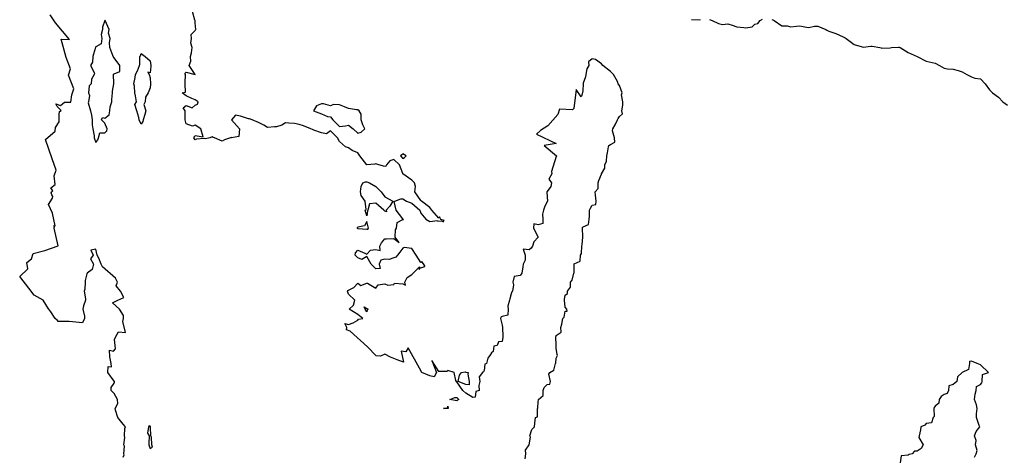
# Model space of a CAD drawing. Header units: inches. Extents: x 158323 to 160611, y 432808 to 437248.
# Tile 168 of 228: x 159547 to 159601, y 437031 to 437055. Entities that reach past the tile are written whole.
import ezdxf

# ---------------------------------------------------------------- set-up
doc = ezdxf.new("R2010")
doc.units = ezdxf.units.IN
doc.header["$MEASUREMENT"] = 0
for name, color, linetype, lineweight in [('Hoogtelijn-bestaand 11.00 M', 7, 'Continuous', 15), ('Hoogtelijn-bestaand 12.00 M', 7, 'Continuous', 15), ('Hoogtelijn-bestaand 13.00 M', 7, 'Continuous', 15)]:
    doc.layers.add(name, color=color, linetype=linetype, lineweight=lineweight)

msp = doc.modelspace()

# ---------------------------------------------------------------- linework, layer by layer
at = {"layer": 'Hoogtelijn-bestaand 11.00 M', "color": 252, "linetype": 'Continuous', "lineweight": 25}
msp.add_polyline3d([(159552.25, 437031.058, 11), (159552.312, 437031.188, 11), (159552.302, 437031.25, 11), (159552.323, 437031.677, 11), (159552.286, 437031.75, 11), (159552.343, 437032.158, 11), (159552.333, 437032.25, 11), (159552.352, 437032.648, 11), (159552.386, 437032.75, 11), (159552.25, 437032.891, 11), (159551.963, 437033.25, 11), (159551.838, 437033.662, 11), (159551.822, 437033.75, 11), (159551.964, 437034.037, 11), (159551.943, 437034.25, 11), (159551.75, 437034.584, 11), (159551.59, 437034.75, 11), (159551.586, 437034.914, 11), (159551.75, 437035.165, 11), (159551.776, 437035.224, 11), (159551.777, 437035.25, 11), (159551.75, 437035.273, 11), (159551.402, 437035.75, 11), (159551.42, 437036.08, 11), (159551.614, 437036.068, 11), (159551.6, 437036.25, 11), (159551.52, 437036.615, 11), (159551.507, 437036.994, 11), (159551.72, 437036.937, 11), (159551.826, 437037.058, 11), (159551.815, 437037.25, 11), (159551.77, 437037.577, 11), (159551.842, 437037.75, 11), (159551.992, 437038.003, 11), (159552.382, 437037.967, 11), (159552.247, 437038.583, 11), (159552.277, 437038.75, 11), (159552.281, 437038.906, 11), (159552.047, 437039.25, 11), (159551.67, 437039.61, 11), (159551.957, 437039.75, 11), (159552.289, 437039.904, 11), (159552.103, 437040.25, 11), (159551.863, 437040.546, 11), (159551.946, 437040.75, 11), (159551.841, 437040.977, 11), (159551.11, 437041.61, 11), (159551.044, 437041.75, 11), (159550.907, 437042.093, 11), (159550.813, 437042.25, 11), (159550.75, 437042.583, 11), (159550.464, 437042.536, 11), (159550.59, 437042.25, 11), (159550.453, 437042.048, 11), (159550.613, 437041.75, 11), (159550.547, 437041.453, 11), (159550.271, 437041.25, 11), (159550.268, 437041.233, 11), (159550.25, 437041.221, 11), (159550.156, 437040.844, 11), (159550.159, 437040.75, 11), (159550.127, 437040.373, 11), (159550.105, 437040.25, 11), (159550.173, 437039.827, 11), (159550.166, 437039.75, 11), (159550.054, 437039.446, 11), (159550.025, 437039.25, 11), (159550.123, 437038.877, 11), (159550.123, 437038.75, 11), (159550.005, 437038.495, 11), (159549.26, 437038.58, 11), (159548.658, 437038.567, 11), (159548.625, 437038.625, 11), (159548.482, 437038.75, 11), (159548.25, 437039.105, 11), (159548.139, 437039.25, 11), (159548.123, 437039.275, 11), (159547.816, 437039.75, 11), (159547.325, 437040.035, 11), (159547.032, 437040.422, 11), (159546.524, 437041.06, 11), (159546.969, 437041.497, 11), (159546.927, 437041.844, 11), (159547.169, 437042.041, 11), (159547.276, 437042.339, 11), (159547.916, 437042.5, 11), (159548.649, 437042.77, 11), (159548.437, 437043.75, 11), (159548.433, 437043.779, 11), (159548.457, 437043.809, 11), (159548.45, 437043.84, 11), (159548.403, 437043.876, 11), (159548.486, 437043.882, 11), (159548.333, 437044.583, 11), (159548.125, 437045.057, 11), (159548.333, 437045.417, 11), (159548.357, 437045.494, 11), (159548.313, 437045.591, 11), (159548.268, 437045.696, 11), (159548.311, 437045.762, 11), (159548.362, 437045.815, 11), (159548.254, 437045.974, 11), (159548.493, 437046.158, 11), (159548.439, 437046.642, 11), (159548.54, 437046.961, 11), (159548.33, 437047.578, 11), (159547.963, 437048.651, 11), (159548.493, 437049.128, 11), (159548.508, 437049.315, 11), (159548.715, 437049.627, 11), (159548.71, 437050.034, 11), (159548.735, 437050.211, 11), (159548.817, 437050.259, 11), (159548.6, 437050.482, 11), (159548.533, 437050.635, 11), (159548.778, 437050.546, 11), (159549.003, 437050.721, 11), (159549.357, 437050.722, 11), (159549.406, 437051.128, 11), (159549.53, 437051.47, 11), (159549.234, 437052.215, 11), (159549.336, 437052.581, 11), (159549.106, 437053.201, 11), (159548.83, 437054.21, 11), (159549.277, 437054.192, 11), (159548.509, 437055.122, 11), (159548.205, 437055.559, 11)], dxfattribs=at)
for points in [[(159550.312, 437050.688, 11), (159550.439, 437050.25, 11), (159550.502, 437049.998, 11), (159550.537, 437049.75, 11), (159550.539, 437049.461, 11), (159550.58, 437049.25, 11), (159550.642, 437048.858, 11), (159550.648, 437048.75, 11), (159550.75, 437048.49, 11), (159550.859, 437048.641, 11), (159550.894, 437048.75, 11), (159550.965, 437049.035, 11), (159551.25, 437049.03, 11), (159551.357, 437049.143, 11), (159551.364, 437049.25, 11), (159551.25, 437049.566, 11), (159551.063, 437049.75, 11), (159551.118, 437049.882, 11), (159551.25, 437049.844, 11), (159551.485, 437050.015, 11), (159551.518, 437050.25, 11), (159551.539, 437050.461, 11), (159551.62, 437050.75, 11), (159551.627, 437050.873, 11), (159551.661, 437051.25, 11), (159551.664, 437051.336, 11), (159551.742, 437051.75, 11), (159551.741, 437051.759, 11), (159551.719, 437052.25, 11), (159551.726, 437052.274, 11), (159551.75, 437052.298, 11), (159552.079, 437052.421, 11), (159552.071, 437052.75, 11), (159551.75, 437053.187, 11), (159551.702, 437053.25, 11), (159551.691, 437053.309, 11), (159551.516, 437053.75, 11), (159551.491, 437054.009, 11), (159551.543, 437054.25, 11), (159551.446, 437054.554, 11), (159551.484, 437054.75, 11), (159551.258, 437055.242, 11), (159551.252, 437055.25, 11), (159551.25, 437055.257, 11), (159551.248, 437055.252, 11), (159551.247, 437055.25, 11), (159551.113, 437054.887, 11), (159551.117, 437054.75, 11), (159551.029, 437054.471, 11), (159551.068, 437054.25, 11), (159551.044, 437053.956, 11), (159550.75, 437053.789, 11), (159550.721, 437053.779, 11), (159550.715, 437053.75, 11), (159550.614, 437053.386, 11), (159550.571, 437053.25, 11), (159550.552, 437052.948, 11), (159550.45, 437052.75, 11), (159550.662, 437052.338, 11), (159550.654, 437052.25, 11), (159550.502, 437051.998, 11), (159550.482, 437051.75, 11), (159550.376, 437051.625, 11), (159550.339, 437051.25, 11), (159550.397, 437051.103, 11), (159550.341, 437050.75, 11)], [(159552.841, 437051.75, 11), (159552.915, 437052.085, 11), (159552.949, 437052.25, 11), (159553.047, 437052.453, 11), (159553.156, 437052.75, 11), (159553.186, 437052.815, 11), (159553.189, 437053.25, 11), (159553.209, 437053.292, 11), (159553.25, 437053.413, 11), (159553.472, 437053.25, 11), (159553.75, 437053.018, 11), (159553.791, 437052.75, 11), (159553.784, 437052.716, 11), (159553.75, 437052.354, 11), (159553.62, 437052.38, 11), (159553.696, 437052.25, 11), (159553.75, 437052.073, 11), (159553.774, 437051.75, 11), (159553.769, 437051.731, 11), (159553.75, 437051.511, 11), (159553.674, 437051.326, 11), (159553.641, 437051.25, 11), (159553.497, 437051.003, 11), (159553.471, 437050.75, 11), (159553.411, 437050.589, 11), (159553.505, 437050.25, 11), (159553.455, 437050.045, 11), (159553.357, 437049.75, 11), (159553.346, 437049.654, 11), (159553.25, 437049.504, 11), (159553.141, 437049.75, 11), (159553.123, 437049.877, 11), (159553.017, 437050.25, 11), (159552.909, 437050.591, 11), (159553.003, 437050.75, 11), (159552.932, 437051.068, 11), (159552.909, 437051.25, 11), (159552.879, 437051.621, 11)], [(159553.612, 437032.388, 11), (159553.69, 437032.25, 11), (159553.672, 437031.828, 11), (159553.68, 437031.75, 11), (159553.75, 437031.536, 11), (159553.882, 437031.619, 11), (159553.847, 437031.75, 11), (159553.825, 437032.175, 11), (159553.786, 437032.25, 11), (159553.774, 437032.727, 11), (159553.773, 437032.75, 11), (159553.75, 437032.785, 11), (159553.697, 437032.803, 11), (159553.653, 437032.75, 11)]]:
    msp.add_polyline3d(points, close=True, dxfattribs=at)
at = {"layer": 'Hoogtelijn-bestaand 12.00 M', "color": 252, "linetype": 'Continuous', "lineweight": 25}
msp.add_polyline3d([(159574.538, 437030.962, 12), (159574.563, 437031.25, 12), (159574.555, 437031.445, 12), (159574.75, 437031.75, 12), (159574.828, 437032.172, 12), (159574.785, 437032.25, 12), (159574.901, 437032.599, 12), (159575.052, 437032.75, 12), (159575.064, 437032.936, 12), (159575.106, 437033.25, 12), (159575.212, 437033.288, 12), (159575.206, 437033.75, 12), (159575.225, 437033.775, 12), (159575.25, 437034.145, 12), (159575.275, 437034.225, 12), (159575.272, 437034.25, 12), (159575.521, 437034.479, 12), (159575.526, 437034.75, 12), (159575.576, 437034.924, 12), (159575.75, 437035.091, 12), (159575.9, 437035.1, 12), (159575.941, 437035.25, 12), (159575.836, 437035.664, 12), (159575.894, 437035.75, 12), (159576.125, 437035.875, 12), (159576.216, 437036.25, 12), (159576.223, 437036.277, 12), (159576.25, 437036.542, 12), (159576.312, 437036.688, 12), (159576.294, 437036.75, 12), (159576.25, 437037.107, 12), (159576.24, 437037.25, 12), (159576.246, 437037.255, 12), (159576.233, 437037.75, 12), (159576.238, 437037.762, 12), (159576.25, 437037.803, 12), (159576.518, 437037.982, 12), (159576.51, 437038.25, 12), (159576.57, 437038.43, 12), (159576.619, 437038.75, 12), (159576.683, 437038.817, 12), (159576.75, 437039.142, 12), (159576.858, 437039.142, 12), (159576.83, 437039.25, 12), (159576.75, 437039.37, 12), (159576.709, 437039.75, 12), (159576.712, 437039.788, 12), (159576.75, 437040.028, 12), (159576.876, 437040.124, 12), (159576.869, 437040.25, 12), (159577.032, 437040.469, 12), (159577.04, 437040.75, 12), (159577.129, 437040.871, 12), (159577.234, 437041.25, 12), (159577.236, 437041.264, 12), (159577.241, 437041.75, 12), (159577.241, 437041.759, 12), (159577.25, 437041.772, 12), (159577.577, 437041.923, 12), (159577.596, 437042.25, 12), (159577.653, 437042.347, 12), (159577.665, 437042.75, 12), (159577.686, 437042.814, 12), (159577.726, 437043.25, 12), (159577.729, 437043.271, 12), (159577.711, 437043.75, 12), (159577.712, 437043.788, 12), (159577.75, 437043.828, 12), (159578.042, 437043.958, 12), (159578.08, 437044.25, 12), (159578.091, 437044.409, 12), (159578.1, 437044.75, 12), (159578.152, 437044.848, 12), (159578.25, 437045.011, 12), (159578.443, 437045.057, 12), (159578.464, 437045.25, 12), (159578.425, 437045.575, 12), (159578.399, 437045.75, 12), (159578.565, 437045.935, 12), (159578.573, 437046.25, 12), (159578.607, 437046.393, 12), (159578.75, 437046.746, 12), (159578.754, 437046.746, 12), (159578.753, 437046.75, 12), (159578.94, 437047.061, 12), (159578.942, 437047.25, 12), (159579.036, 437047.464, 12), (159579.063, 437047.75, 12), (159579.086, 437047.914, 12), (159579.149, 437048.25, 12), (159579.171, 437048.329, 12), (159579.25, 437048.376, 12), (159579.498, 437048.502, 12), (159579.487, 437048.75, 12), (159579.368, 437049.133, 12), (159579.38, 437049.25, 12), (159579.523, 437049.477, 12), (159579.648, 437049.75, 12), (159579.676, 437049.824, 12), (159579.75, 437049.926, 12), (159579.92, 437050.08, 12), (159579.89, 437050.25, 12), (159579.936, 437050.564, 12), (159579.933, 437050.75, 12), (159579.866, 437051.134, 12), (159579.904, 437051.25, 12), (159579.75, 437051.653, 12), (159579.691, 437051.75, 12), (159579.636, 437051.864, 12), (159579.419, 437052.25, 12), (159579.25, 437052.427, 12), (159578.834, 437052.75, 12), (159578.75, 437052.853, 12), (159578.417, 437053.083, 12), (159578.25, 437053.134, 12), (159578.041, 437052.959, 12), (159578.065, 437052.75, 12), (159577.937, 437052.563, 12), (159577.895, 437052.25, 12), (159577.876, 437052.125, 12), (159577.75, 437051.769, 12), (159577.745, 437051.759, 12), (159577.718, 437051.347, 12), (159577.661, 437051.107, 12), (159577.639, 437051.029, 12), (159577.36, 437051.421, 12), (159577.228, 437050.38, 12), (159577.144, 437050.31, 12), (159576.423, 437050.341, 12), (159576.336, 437050.034, 12), (159575.79, 437049.412, 12), (159575.383, 437049.165, 12), (159575.153, 437048.949, 12), (159576.238, 437048.442, 12), (159575.586, 437048.332, 12), (159576.265, 437047.75, 12), (159576.261, 437047.739, 12), (159576.258, 437047.734, 12), (159576.25, 437047.707, 12), (159575.986, 437046.882, 12), (159576, 437046.75, 12), (159575.842, 437046.454, 12), (159575.991, 437046.25, 12), (159575.949, 437046.051, 12), (159575.75, 437045.774, 12), (159575.735, 437045.765, 12), (159575.735, 437045.75, 12), (159575.75, 437045.488, 12), (159575.763, 437045.25, 12), (159575.763, 437045.237, 12), (159575.75, 437045.22, 12), (159575.596, 437044.904, 12), (159575.55, 437044.75, 12), (159575.486, 437044.514, 12), (159575.516, 437044.25, 12), (159575.5, 437044, 12), (159575.25, 437043.932, 12), (159575.015, 437043.985, 12), (159574.995, 437043.75, 12), (159575.25, 437043.253, 12), (159575.252, 437043.25, 12), (159575.251, 437043.249, 12), (159575.25, 437043.247, 12), (159575.013, 437042.987, 12), (159574.934, 437042.75, 12), (159574.864, 437042.636, 12), (159574.75, 437042.541, 12), (159574.416, 437042.584, 12), (159574.523, 437042.25, 12), (159574.524, 437041.976, 12), (159574.427, 437041.75, 12), (159574.399, 437041.601, 12), (159574.341, 437041.25, 12), (159574.305, 437041.195, 12), (159574.25, 437041.124, 12), (159573.927, 437041.073, 12), (159573.849, 437040.75, 12), (159573.892, 437040.608, 12), (159573.83, 437040.25, 12), (159573.784, 437040.216, 12), (159573.75, 437040.106, 12), (159573.676, 437039.824, 12), (159573.657, 437039.75, 12), (159573.578, 437039.422, 12), (159573.583, 437039.25, 12), (159573.566, 437038.934, 12), (159573.25, 437038.844, 12), (159573.183, 437038.818, 12), (159573.163, 437038.75, 12), (159573.25, 437038.38, 12), (159573.275, 437038.25, 12), (159573.265, 437038.235, 12), (159573.292, 437037.75, 12), (159573.296, 437037.705, 12), (159573.25, 437037.472, 12), (159573.058, 437037.442, 12), (159572.981, 437037.25, 12), (159572.797, 437037.203, 12), (159572.75, 437036.917, 12), (159572.664, 437036.836, 12), (159572.604, 437036.75, 12), (159572.46, 437036.54, 12), (159572.38, 437036.25, 12), (159572.295, 437036.205, 12), (159572.25, 437035.861, 12), (159572.217, 437035.783, 12), (159572.167, 437035.75, 12), (159571.982, 437035.518, 12), (159572.01, 437035.25, 12), (159571.969, 437035.031, 12), (159571.974, 437034.75, 12), (159571.803, 437034.697, 12), (159571.75, 437034.389, 12), (159571.628, 437034.372, 12), (159571.25, 437034.598, 12), (159571.08, 437034.75, 12), (159570.75, 437035.234, 12), (159570.728, 437035.25, 12), (159570.683, 437035.317, 12), (159570.592, 437035.75, 12), (159570.25, 437035.853, 12), (159570.189, 437035.811, 12), (159569.75, 437035.799, 12), (159569.365, 437036.423, 12), (159569.622, 437035.75, 12), (159569.484, 437035.516, 12), (159569.25, 437035.567, 12), (159568.797, 437035.75, 12), (159568.683, 437035.983, 12), (159568.054, 437037.12, 12), (159567.921, 437036.903, 12), (159567.663, 437036.924, 12), (159567.796, 437036.317, 12), (159567.445, 437036.458, 12), (159567.076, 437036.597, 12), (159566.747, 437036.758, 12), (159566.516, 437036.655, 12), (159566.276, 437036.671, 12), (159565.786, 437037.179, 12), (159564.83, 437038.04, 12), (159564.623, 437038.123, 12), (159564.641, 437038.25, 12), (159564.531, 437038.469, 12), (159564.75, 437038.414, 12), (159564.994, 437038.506, 12), (159565.25, 437038.659, 12), (159565.3, 437038.7, 12), (159565.528, 437038.75, 12), (159565.25, 437038.958, 12), (159564.783, 437039.25, 12), (159565.024, 437039.476, 12), (159565.09, 437039.75, 12), (159564.75, 437040.09, 12), (159564.695, 437040.25, 12), (159564.705, 437040.295, 12), (159564.75, 437040.309, 12), (159565.041, 437040.459, 12), (159565.25, 437040.698, 12), (159565.429, 437040.571, 12), (159565.75, 437040.7, 12), (159565.8, 437040.7, 12), (159566.25, 437040.423, 12), (159566.387, 437040.613, 12), (159566.75, 437040.667, 12), (159566.917, 437040.583, 12), (159567.25, 437040.625, 12), (159567.292, 437040.708, 12), (159567.75, 437040.667, 12), (159567.905, 437040.595, 12), (159567.868, 437040.75, 12), (159567.987, 437041.013, 12), (159568.25, 437041.179, 12), (159568.679, 437041.607, 12), (159568.653, 437041.458, 12), (159568.696, 437041.535, 12), (159568.914, 437041.613, 12), (159568.94, 437041.614, 12), (159568.973, 437041.623, 12), (159568.965, 437041.658, 12), (159568.8, 437041.9, 12), (159568.75, 437041.838, 12), (159568.492, 437042.25, 12), (159568.25, 437042.619, 12), (159567.82, 437042.68, 12), (159567.75, 437042.646, 12), (159567.592, 437042.408, 12), (159567.453, 437042.25, 12), (159567.364, 437042.136, 12), (159567.25, 437042.109, 12), (159566.988, 437042.012, 12), (159566.75, 437042.026, 12), (159566.535, 437041.965, 12), (159566.442, 437041.75, 12), (159566.49, 437041.51, 12), (159566.25, 437041.489, 12), (159565.995, 437041.75, 12), (159565.75, 437042.173, 12), (159565.488, 437042.012, 12), (159565.25, 437042.103, 12), (159565.111, 437042.25, 12), (159565.125, 437042.375, 12), (159565.25, 437042.536, 12), (159565.645, 437042.355, 12), (159565.75, 437042.299, 12), (159565.965, 437042.535, 12), (159566.25, 437042.56, 12), (159566.5, 437042.5, 12), (159566.474, 437042.75, 12), (159566.567, 437042.933, 12), (159566.75, 437043.152, 12), (159566.84, 437043.16, 12), (159567.25, 437043.177, 12), (159567.542, 437042.958, 12), (159567.328, 437043.25, 12), (159567.354, 437043.646, 12), (159567.397, 437043.75, 12), (159567.442, 437044.058, 12), (159567.75, 437044.23, 12), (159567.781, 437044.219, 12), (159567.763, 437044.25, 12), (159567.75, 437044.26, 12), (159567.389, 437044.75, 12), (159567.277, 437045.223, 12), (159567.315, 437045.25, 12), (159567.632, 437045.368, 12), (159567.75, 437045.378, 12), (159567.963, 437045.25, 12), (159568.25, 437045.131, 12), (159568.689, 437044.75, 12), (159568.75, 437044.568, 12), (159569.034, 437044.25, 12), (159569.25, 437044.11, 12), (159569.669, 437044.169, 12), (159569.694, 437044.137, 12), (159569.899, 437044.151, 12), (159570.009, 437044.102, 12), (159570.002, 437044.142, 12), (159570.048, 437044.165, 12), (159569.859, 437044.234, 12), (159569.792, 437044.375, 12), (159569.75, 437044.303, 12), (159569.365, 437044.75, 12), (159569.25, 437044.899, 12), (159568.78, 437045.25, 12), (159568.75, 437045.281, 12), (159568.419, 437045.75, 12), (159568.454, 437046.046, 12), (159568.391, 437046.25, 12), (159568.25, 437046.402, 12), (159567.757, 437046.75, 12), (159567.75, 437046.774, 12), (159567.568, 437047.25, 12), (159567.25, 437047.547, 12), (159567.031, 437047.469, 12), (159566.843, 437047.25, 12), (159566.818, 437047.182, 12), (159566.75, 437047.17, 12), (159566.417, 437047.25, 12), (159566.25, 437047.307, 12), (159566.201, 437047.299, 12), (159565.75, 437047.263, 12), (159565.365, 437047.75, 12), (159565.25, 437047.927, 12), (159564.945, 437048.055, 12), (159564.75, 437048.197, 12), (159564.575, 437048.25, 12), (159564.25, 437048.545, 12), (159564.138, 437048.75, 12), (159563.75, 437049.138, 12), (159563.529, 437048.971, 12), (159563.25, 437049.029, 12), (159562.82, 437049.18, 12), (159562.75, 437049.205, 12), (159562.65, 437049.25, 12), (159562.25, 437049.422, 12), (159562.008, 437049.492, 12), (159561.75, 437049.543, 12), (159561.43, 437049.57, 12), (159561.25, 437049.579, 12), (159561.056, 437049.444, 12), (159560.75, 437049.367, 12), (159560.633, 437049.367, 12), (159560.25, 437049.314, 12), (159560.05, 437049.45, 12), (159559.75, 437049.6, 12), (159559.404, 437049.75, 12), (159559.25, 437049.803, 12), (159559.193, 437049.807, 12), (159558.75, 437049.952, 12), (159558.487, 437050.013, 12), (159558.25, 437049.75, 12), (159558.711, 437049.25, 12), (159558.669, 437048.832, 12), (159558.25, 437048.756, 12), (159558.237, 437048.763, 12), (159558.211, 437048.75, 12), (159557.865, 437048.635, 12), (159557.75, 437048.557, 12), (159557.321, 437048.75, 12), (159557.25, 437048.774, 12), (159557.188, 437048.812, 12), (159557.05, 437048.75, 12), (159556.812, 437048.688, 12), (159556.75, 437048.715, 12), (159556.325, 437048.675, 12), (159556.25, 437048.633, 12), (159556.169, 437048.75, 12), (159556.201, 437048.799, 12), (159556.25, 437048.871, 12), (159556.69, 437048.81, 12), (159556.555, 437049.25, 12), (159556.25, 437049.45, 12), (159556.105, 437049.395, 12), (159555.75, 437049.523, 12), (159555.701, 437049.75, 12), (159555.701, 437049.8, 12), (159555.701, 437050.25, 12), (159555.588, 437050.412, 12), (159555.75, 437050.534, 12), (159556.086, 437050.414, 12), (159556.25, 437050.562, 12), (159556.383, 437050.617, 12), (159556.408, 437050.75, 12), (159556.25, 437050.855, 12), (159556.068, 437050.932, 12), (159555.75, 437051.081, 12), (159555.527, 437051.25, 12), (159555.714, 437051.286, 12), (159555.698, 437051.75, 12), (159555.695, 437051.805, 12), (159555.71, 437052.25, 12), (159555.68, 437052.32, 12), (159555.75, 437052.383, 12), (159556.25, 437052.25, 12), (159555.916, 437052.75, 12), (159556.012, 437052.988, 12), (159555.981, 437053.25, 12), (159556.038, 437053.462, 12), (159556.085, 437053.75, 12), (159556.008, 437053.992, 12), (159556.043, 437054.25, 12), (159556.022, 437054.478, 12), (159556.25, 437054.699, 12), (159556.268, 437054.732, 12), (159556.281, 437054.75, 12), (159556.25, 437055.125, 12), (159556.243, 437055.25, 12), (159556.229, 437055.271, 12), (159556.099, 437055.75, 12)], dxfattribs=at)
for points in [[(159562.799, 437050.25, 12), (159563.25, 437050.076, 12), (159563.569, 437049.931, 12), (159563.75, 437049.919, 12), (159563.873, 437049.75, 12), (159564.25, 437049.386, 12), (159564.583, 437049.417, 12), (159564.75, 437049.448, 12), (159565, 437049.25, 12), (159565.25, 437049.015, 12), (159565.436, 437049.064, 12), (159565.65, 437049.25, 12), (159565.528, 437049.472, 12), (159565.435, 437049.75, 12), (159565.446, 437050.054, 12), (159565.337, 437050.25, 12), (159565.25, 437050.294, 12), (159565.19, 437050.31, 12), (159564.75, 437050.375, 12), (159564.525, 437050.475, 12), (159564.25, 437050.587, 12), (159563.91, 437050.59, 12), (159563.75, 437050.531, 12), (159563.363, 437050.637, 12), (159563.25, 437050.628, 12), (159562.97, 437050.53, 12)], [(159567.625, 437047.75, 12), (159567.75, 437047.607, 12), (159567.835, 437047.665, 12), (159567.932, 437047.75, 12), (159567.75, 437047.864, 12), (159567.69, 437047.81, 12)], [(159565.399, 437045.75, 12), (159565.448, 437046.052, 12), (159565.543, 437046.25, 12), (159565.68, 437046.32, 12), (159565.75, 437046.318, 12), (159565.9, 437046.25, 12), (159566.25, 437046.053, 12), (159566.549, 437045.75, 12), (159566.75, 437045.487, 12), (159567.198, 437045.25, 12), (159567.033, 437044.968, 12), (159566.833, 437044.75, 12), (159566.855, 437044.645, 12), (159566.75, 437044.685, 12), (159566.703, 437044.75, 12), (159566.25, 437045.125, 12), (159565.902, 437045.098, 12), (159565.807, 437044.75, 12), (159565.795, 437044.705, 12), (159565.75, 437044.438, 12), (159565.661, 437044.75, 12), (159565.721, 437044.779, 12), (159565.663, 437045.25, 12), (159565.446, 437045.554, 12)], [(159565.227, 437043.773, 12), (159565.23, 437043.75, 12), (159565.25, 437043.718, 12), (159565.272, 437043.728, 12), (159565.75, 437043.696, 12), (159565.805, 437043.695, 12), (159565.85, 437043.75, 12), (159565.75, 437044.114, 12), (159565.621, 437043.879, 12), (159565.25, 437043.808, 12)], [(159565.614, 437039.386, 12), (159565.75, 437039.304, 12), (159565.838, 437039.25, 12), (159565.774, 437039.226, 12), (159565.75, 437039.114, 12), (159565.662, 437039.25, 12)], [(159570.812, 437035.25, 12), (159570.9, 437035.6, 12), (159571, 437035.75, 12), (159571.206, 437035.794, 12), (159571.25, 437035.776, 12), (159571.365, 437035.75, 12), (159571.347, 437035.653, 12), (159571.43, 437035.25, 12), (159571.425, 437035.075, 12), (159571.25, 437035.094, 12)], [(159570.364, 437034.25, 12), (159570.629, 437034.372, 12), (159570.75, 437034.36, 12), (159570.847, 437034.25, 12), (159570.784, 437034.216, 12), (159570.75, 437034.174, 12)], [(159570, 437033.75, 12), (159570.23, 437033.771, 12), (159570.25, 437033.893, 12), (159570.26, 437033.75, 12), (159570.252, 437033.748, 12), (159570.25, 437033.748, 12)]]:
    msp.add_polyline3d(points, close=True, dxfattribs=at)
at = {"layer": 'Hoogtelijn-bestaand 13.00 M', "color": 252, "linetype": 'Continuous', "lineweight": 25}
for p, q in [((159589.25, 437054.897, 13), (159589.569, 437054.932, 13)), ((159589.569, 437054.932, 13), (159589.75, 437054.947, 13)), ((159589.75, 437054.947, 13), (159590.112, 437054.888, 13)), ((159590.112, 437054.888, 13), (159590.25, 437054.864, 13)), ((159590.25, 437054.864, 13), (159590.557, 437054.943, 13)), ((159590.557, 437054.943, 13), (159590.75, 437054.939, 13)), ((159590.75, 437054.939, 13), (159591.182, 437054.75, 13)), ((159591.182, 437054.75, 13), (159591.25, 437054.716, 13)), ((159591.25, 437054.716, 13), (159591.347, 437054.653, 13)), ((159591.347, 437054.653, 13), (159591.75, 437054.521, 13)), ((159591.75, 437054.521, 13), (159592.15, 437054.35, 13)), ((159592.15, 437054.35, 13), (159592.25, 437054.286, 13)), ((159592.25, 437054.286, 13), (159592.32, 437054.25, 13)), ((159592.32, 437054.25, 13), (159592.75, 437053.924, 13)), ((159592.75, 437053.924, 13), (159593.208, 437053.792, 13)), ((159593.208, 437053.792, 13), (159593.25, 437053.768, 13)), ((159593.25, 437053.768, 13), (159593.674, 437053.827, 13)), ((159593.674, 437053.827, 13), (159593.75, 437053.835, 13)), ((159593.75, 437053.835, 13), (159594.182, 437053.75, 13)), ((159594.182, 437053.75, 13), (159594.25, 437053.732, 13)), ((159594.25, 437053.732, 13), (159594.276, 437053.724, 13)), ((159594.276, 437053.724, 13), (159594.75, 437053.741, 13)), ((159594.75, 437053.741, 13), (159594.759, 437053.742, 13)), ((159594.759, 437053.742, 13), (159594.821, 437053.75, 13)), ((159594.821, 437053.75, 13), (159595.222, 437053.778, 13)), ((159595.222, 437053.778, 13), (159595.25, 437053.779, 13))]:
    msp.add_line(p, q, dxfattribs=at)
for points in [[(159583.75, 437055.312, 13), (159584.213, 437055.287, 13), (159584.25, 437055.296, 13)], [(159584.75, 437055.304, 13), (159584.89, 437055.25, 13), (159585.25, 437055.08, 13), (159585.465, 437055.035, 13), (159585.75, 437055.07, 13), (159586.006, 437054.995, 13), (159586.25, 437054.905, 13), (159586.645, 437054.855, 13), (159586.75, 437054.839, 13), (159587.099, 437054.901, 13), (159587.25, 437055.045, 13), (159587.414, 437055.086, 13), (159587.55, 437055.25, 13), (159587.682, 437055.318, 13)], [(159588.202, 437055.298, 13), (159588.25, 437055.279, 13), (159588.332, 437055.25, 13), (159588.75, 437054.957, 13), (159589.039, 437054.961, 13), (159589.25, 437054.897, 13)], [(159595.25, 437053.779, 13), (159595.305, 437053.75, 13), (159595.75, 437053.477, 13), (159596.25, 437053.25, 13), (159596.75, 437053.003, 13), (159597.083, 437052.917, 13), (159597.25, 437052.889, 13), (159597.488, 437052.75, 13), (159597.75, 437052.614, 13), (159597.93, 437052.57, 13), (159598.25, 437052.55, 13), (159598.521, 437052.479, 13), (159598.75, 437052.397, 13), (159599, 437052.25, 13), (159599.25, 437052.122, 13), (159599.446, 437052.054, 13), (159599.75, 437052.02, 13), (159600.008, 437051.75, 13), (159600.25, 437051.409, 13), (159600.42, 437051.25, 13), (159600.75, 437051.008, 13), (159600.992, 437050.75, 13), (159601.25, 437050.565, 13)], [(159599.433, 437031.067, 13), (159599.514, 437031.25, 13), (159599.573, 437031.427, 13), (159599.485, 437031.75, 13), (159599.508, 437031.992, 13), (159599.432, 437032.25, 13), (159599.522, 437032.478, 13), (159599.711, 437032.75, 13), (159599.684, 437032.816, 13), (159599.529, 437033.25, 13), (159599.536, 437033.464, 13), (159599.564, 437033.75, 13), (159599.542, 437033.959, 13), (159599.426, 437034.25, 13), (159599.458, 437034.542, 13), (159599.522, 437034.75, 13), (159599.528, 437034.972, 13), (159599.75, 437035.092, 13), (159599.825, 437035.175, 13), (159599.844, 437035.25, 13), (159599.862, 437035.638, 13), (159600.196, 437035.75, 13), (159599.75, 437036.175, 13), (159599.57, 437036.25, 13), (159599.25, 437036.387, 13), (159599.141, 437036.359, 13), (159599.141, 437036.25, 13), (159599.09, 437035.91, 13), (159598.75, 437035.75, 13), (159598.488, 437035.512, 13), (159598.438, 437035.25, 13), (159598.334, 437035.166, 13), (159598.25, 437035.079, 13), (159597.995, 437035.005, 13), (159597.976, 437034.75, 13), (159597.917, 437034.583, 13), (159597.75, 437034.526, 13), (159597.583, 437034.417, 13), (159597.474, 437034.25, 13), (159597.444, 437034.056, 13), (159597.25, 437033.879, 13), (159597.185, 437033.815, 13), (159597.18, 437033.75, 13), (159597.193, 437033.307, 13), (159597.137, 437033.25, 13), (159597.035, 437032.965, 13), (159596.75, 437032.925, 13), (159596.669, 437032.831, 13), (159596.445, 437032.75, 13), (159596.434, 437032.566, 13), (159596.363, 437032.25, 13), (159596.347, 437032.153, 13), (159596.585, 437031.75, 13), (159596.464, 437031.536, 13), (159596.25, 437031.386, 13), (159596.109, 437031.391, 13), (159595.968, 437031.25, 13), (159595.799, 437031.201, 13), (159595.75, 437031.179, 13), (159595.366, 437031.134, 13), (159595.313, 437030.75, 13)]]:
    msp.add_polyline3d(points, dxfattribs=at)

doc.saveas('drawing.dxf')
